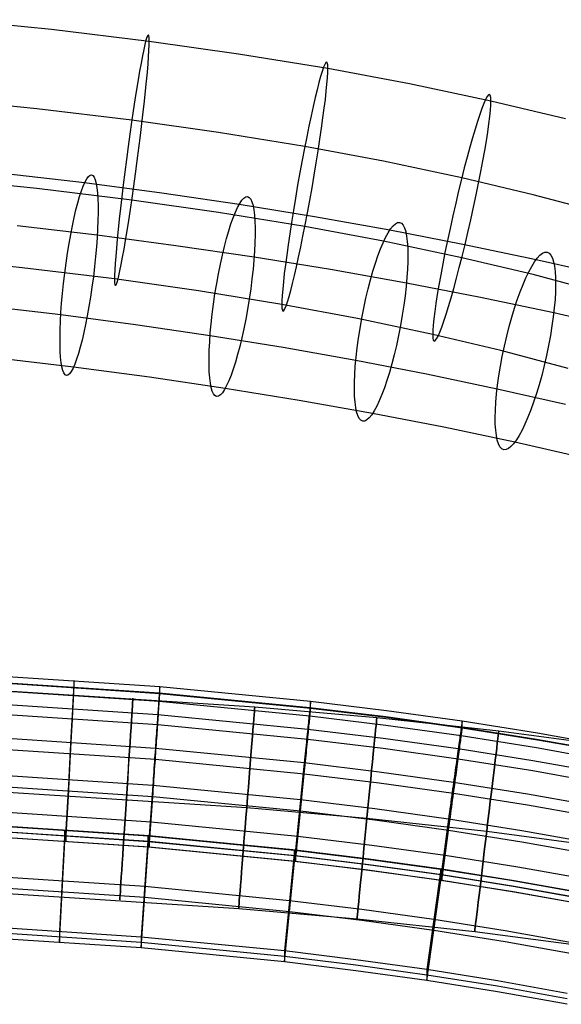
# Model space of a CAD drawing. Extents: x -1634 to -184, y -278 to 263.
# Tile 229 of 242: x -401 to -348, y 159 to 256. Entities that reach past the tile are written whole.
import ezdxf

# ---------------------------------------------------------------- set-up
doc = ezdxf.new("R2010")
doc.units = 0
doc.layers.add('PREDEFINITO', color=7, linetype='CONTINUOUS')

msp = doc.modelspace()

# ---------------------------------------------------------------- linework, layer by layer
at = {"layer": 'PREDEFINITO'}
for p, q in [((-398.129, 255.337, 746.237), (-407.775, 256.317, 746.564)), ((-388.482, 254.169, 745.846), (-398.129, 255.337, 746.237)), ((-379.653, 252.918, 745.428), (-388.482, 254.169, 745.846)), ((-370.829, 251.475, 744.945), (-379.653, 252.918, 745.428)), ((-362.759, 249.967, 744.442), (-370.829, 251.475, 744.945)), ((-354.703, 248.264, 743.873), (-362.759, 249.967, 744.442)), ((-399.584, 247.509, 730.453), (-408.99, 248.465, 730.773)), ((-390.2, 246.373, 730.073), (-399.584, 247.509, 730.453)), ((-347.336, 246.514, 743.289), (-354.703, 248.264, 743.873)), ((-381.636, 245.16, 729.668), (-390.2, 246.373, 730.073)), ((-373.103, 243.764, 729.201), (-381.636, 245.16, 729.668)), ((-365.324, 242.311, 728.716), (-373.103, 243.764, 729.201)), ((-357.586, 240.675, 728.17), (-365.324, 242.311, 728.716)), ((-399.58, 239.607, 754.172), (-408.986, 240.562, 754.491)), ((-394.872, 240.167, 670.138), (-402.646, 241.082, 669.075)), ((-350.535, 239, 727.61), (-357.586, 240.675, 728.17)), ((-390.196, 238.471, 753.792), (-399.58, 239.607, 754.172)), ((-387.223, 239.153, 671.309), (-394.872, 240.167, 670.138)), ((-379.603, 238.03, 672.592), (-387.223, 239.153, 671.309)), ((-343.535, 237.143, 726.991), (-350.535, 239, 727.61)), ((-381.632, 237.258, 753.386), (-390.196, 238.471, 753.792)), ((-372.143, 236.819, 673.955), (-379.603, 238.03, 672.592)), ((-373.099, 235.862, 752.92), (-381.632, 237.258, 753.386)), ((-364.71, 235.498, 675.41), (-372.143, 236.819, 673.955)), ((-393.62, 234.988, 657.038), (-401.534, 235.92, 655.956)), ((-365.32, 234.409, 752.434), (-373.099, 235.862, 752.92)), ((-385.845, 233.958, 658.228), (-393.62, 234.988, 657.038)), ((-357.467, 234.096, 676.913), (-364.71, 235.498, 675.41)), ((-378.114, 232.818, 659.53), (-385.845, 233.958, 658.228)), ((-357.582, 232.773, 751.888), (-365.32, 234.409, 752.434)), ((-350.247, 232.575, 678.489), (-357.467, 234.096, 676.913)), ((-370.561, 231.592, 660.909), (-378.114, 232.818, 659.53)), ((-350.53, 231.098, 751.329), (-357.582, 232.773, 751.888)), ((-401.035, 231.779, 738.388), (-410.202, 232.71, 738.7)), ((-343.243, 230.974, 680.08), (-350.247, 232.575, 678.489)), ((-391.914, 230.676, 738.019), (-401.035, 231.779, 738.388)), ((-363.051, 230.258, 662.379), (-370.561, 231.592, 660.909)), ((-343.53, 229.241, 750.709), (-350.53, 231.098, 751.329)), ((-383.615, 229.5, 737.626), (-391.914, 230.676, 738.019)), ((-355.753, 228.845, 663.895), (-363.051, 230.258, 662.379)), ((-375.373, 228.151, 737.176), (-383.615, 229.5, 737.626)), ((-397.22, 227.123, 675.07), (-404.723, 228.006, 674.045)), ((-367.886, 226.753, 736.708), (-375.373, 228.151, 737.176)), ((-348.499, 227.317, 665.477), (-355.753, 228.845, 663.895)), ((-389.831, 226.143, 676.201), (-397.22, 227.123, 675.07)), ((-341.487, 225.714, 667.071), (-348.499, 227.317, 665.477)), ((-382.465, 225.057, 677.442), (-389.831, 226.143, 676.201)), ((-360.465, 225.184, 736.184), (-367.886, 226.753, 736.708)), ((-375.25, 223.886, 678.76), (-382.465, 225.057, 677.442)), ((-353.729, 223.584, 735.65), (-360.465, 225.184, 736.184)), ((-368.063, 222.609, 680.166), (-375.25, 223.886, 678.76)), ((-347.072, 221.818, 735.061), (-353.729, 223.584, 735.65)), ((-395.968, 221.944, 661.97), (-403.611, 222.844, 660.925)), ((-361.062, 221.254, 681.62), (-368.063, 222.609, 680.166)), ((-388.453, 220.948, 663.12), (-395.968, 221.944, 661.97)), ((-354.091, 219.786, 683.141), (-361.062, 221.254, 681.62)), ((-380.976, 219.846, 664.38), (-388.453, 220.948, 663.12)), ((-373.668, 218.66, 665.714), (-380.976, 219.846, 664.38)), ((-347.339, 218.242, 684.675), (-354.091, 219.786, 683.141)), ((-366.404, 217.369, 667.136), (-373.668, 218.66, 665.714)), ((-359.348, 216.003, 668.601), (-366.404, 217.369, 667.136)), ((-352.344, 214.528, 670.129), (-359.348, 216.003, 668.601)), ((-345.582, 212.982, 671.666), (-352.344, 214.528, 670.129)), ((-387.439, 190.321, 429.775), (-404.395, 191.45, 429.749)), ((-395.914, 190.92, 430.784), (-395.916, 190.887, 431.124)), ((-395.913, 190.941, 430.443), (-395.914, 190.92, 430.784)), ((-395.912, 190.951, 430.102), (-395.913, 190.941, 430.443)), ((-395.912, 190.949, 429.76), (-395.912, 190.951, 430.102)), ((-395.912, 190.272, 399.768), (-395.912, 190.949, 429.76)), ((-387.488, 189.704, 433.47), (-404.423, 190.832, 433.445)), ((-387.488, 188.861, 396.118), (-404.423, 189.988, 396.092)), ((-387.439, 189.644, 399.782), (-404.395, 190.773, 399.757)), ((-403.088, 189.969, 299.362), (-378.047, 188.352, 299.362)), ((-395.971, 189.934, 434.385), (-395.98, 189.779, 434.689)), ((-395.963, 190.079, 434.076), (-395.971, 189.934, 434.385)), ((-395.956, 190.213, 433.762), (-395.963, 190.079, 434.076)), ((-395.949, 190.336, 433.444), (-395.956, 190.213, 433.762)), ((-395.942, 190.448, 433.121), (-395.949, 190.336, 433.444)), ((-395.937, 190.55, 432.795), (-395.942, 190.448, 433.121)), ((-395.931, 190.64, 432.466), (-395.937, 190.55, 432.795)), ((-395.927, 190.719, 432.134), (-395.931, 190.64, 432.466)), ((-395.931, 189.841, 397.079), (-395.927, 189.935, 397.407)), ((-395.923, 190.786, 431.799), (-395.927, 190.719, 432.134)), ((-395.927, 189.935, 397.407), (-395.923, 190.017, 397.739)), ((-395.919, 190.842, 431.462), (-395.923, 190.786, 431.799)), ((-395.923, 190.017, 397.739), (-395.919, 190.088, 398.073)), ((-395.916, 190.887, 431.124), (-395.919, 190.842, 431.462)), ((-395.919, 190.088, 398.073), (-395.916, 190.148, 398.409)), ((-395.916, 190.148, 398.409), (-395.914, 190.196, 398.747)), ((-395.914, 190.196, 398.747), (-395.913, 190.233, 399.086)), ((-395.913, 190.233, 399.086), (-395.912, 190.258, 399.427)), ((-395.912, 190.258, 399.427), (-395.912, 190.272, 399.768)), ((-387.472, 189.922, 432.809), (-387.479, 189.821, 433.135)), ((-387.465, 190.012, 432.48), (-387.472, 189.922, 432.809)), ((-387.459, 190.091, 432.148), (-387.465, 190.012, 432.48)), ((-387.454, 190.159, 431.813), (-387.459, 190.091, 432.148)), ((-387.449, 190.215, 431.476), (-387.454, 190.159, 431.813)), ((-387.446, 190.259, 431.138), (-387.449, 190.215, 431.476)), ((-387.443, 190.292, 430.798), (-387.446, 190.259, 431.138)), ((-387.441, 190.313, 430.457), (-387.443, 190.292, 430.798)), ((-387.44, 190.323, 430.116), (-387.441, 190.313, 430.457)), ((-387.439, 190.321, 429.775), (-387.44, 190.323, 430.116)), ((-372.526, 188.872, 429.807), (-387.439, 190.321, 429.775)), ((-387.439, 189.644, 399.782), (-387.439, 190.321, 429.775)), ((-396.02, 189.057, 435.847), (-396.031, 188.853, 436.12)), ((-396.009, 189.252, 435.567), (-396.02, 189.057, 435.847)), ((-395.999, 189.438, 435.28), (-396.009, 189.252, 435.567)), ((-395.989, 189.613, 434.988), (-395.999, 189.438, 435.28)), ((-395.98, 189.779, 434.689), (-395.989, 189.613, 434.988)), ((-395.98, 188.88, 394.897), (-395.971, 189.049, 395.194)), ((-395.971, 189.049, 395.194), (-395.963, 189.207, 395.496)), ((-395.963, 189.207, 395.496), (-395.956, 189.355, 395.804)), ((-395.956, 189.355, 395.804), (-395.949, 189.493, 396.116)), ((-395.949, 189.493, 396.116), (-395.942, 189.62, 396.433)), ((-395.942, 189.62, 396.433), (-395.937, 189.736, 396.754)), ((-395.937, 189.736, 396.754), (-395.931, 189.841, 397.079)), ((-387.54, 188.987, 435.002), (-387.553, 188.812, 435.294)), ((-387.528, 189.152, 434.703), (-387.54, 188.987, 435.002)), ((-387.517, 189.307, 434.399), (-387.528, 189.152, 434.703)), ((-387.506, 189.452, 434.09), (-387.517, 189.307, 434.399)), ((-387.497, 189.586, 433.776), (-387.506, 189.452, 434.09)), ((-387.488, 189.709, 433.458), (-387.497, 189.586, 433.776)), ((-387.479, 189.821, 433.135), (-387.488, 189.709, 433.458)), ((-372.596, 188.257, 433.503), (-387.488, 189.704, 433.47)), ((-387.488, 188.866, 396.13), (-387.479, 188.993, 396.447)), ((-387.479, 188.993, 396.447), (-387.472, 189.109, 396.768)), ((-387.472, 189.109, 396.768), (-387.465, 189.213, 397.093)), ((-387.465, 189.213, 397.093), (-387.459, 189.307, 397.422)), ((-387.459, 189.307, 397.422), (-387.454, 189.39, 397.753)), ((-387.454, 189.39, 397.753), (-387.449, 189.461, 398.087)), ((-387.449, 189.461, 398.087), (-387.446, 189.52, 398.423)), ((-387.446, 189.52, 398.423), (-387.443, 189.569, 398.761)), ((-387.443, 189.569, 398.761), (-387.441, 189.605, 399.1)), ((-387.441, 189.605, 399.1), (-387.44, 189.63, 399.441)), ((-387.44, 189.63, 399.441), (-387.439, 189.644, 399.782)), ((-372.526, 188.195, 399.815), (-387.439, 189.644, 399.782)), ((-387.642, 187.56, 436.91), (-404.509, 188.684, 436.884)), ((-396.068, 188.185, 436.895), (-396.081, 187.945, 437.138)), ((-396.055, 188.416, 436.645), (-396.068, 188.185, 436.895)), ((-396.043, 188.639, 436.386), (-396.055, 188.416, 436.645)), ((-396.031, 188.853, 436.12), (-396.043, 188.639, 436.386)), ((-396.031, 187.891, 393.509), (-396.02, 188.107, 393.773)), ((-396.02, 188.107, 393.773), (-396.009, 188.315, 394.044)), ((-396.009, 188.315, 394.044), (-395.999, 188.513, 394.322)), ((-395.999, 188.513, 394.322), (-395.989, 188.701, 394.606)), ((-395.989, 188.701, 394.606), (-395.98, 188.88, 394.897)), ((-387.61, 188.014, 436.4), (-387.626, 187.791, 436.659)), ((-387.595, 188.227, 436.134), (-387.61, 188.014, 436.4)), ((-387.58, 188.431, 435.861), (-387.595, 188.227, 436.134)), ((-387.566, 188.626, 435.581), (-387.58, 188.431, 435.861)), ((-387.553, 188.812, 435.294), (-387.566, 188.626, 435.581)), ((-387.553, 187.887, 394.336), (-387.54, 188.075, 394.621)), ((-387.54, 188.075, 394.621), (-387.528, 188.254, 394.911)), ((-387.528, 188.254, 394.911), (-387.517, 188.422, 395.208)), ((-387.517, 188.422, 395.208), (-387.506, 188.581, 395.51)), ((-387.506, 188.581, 395.51), (-387.497, 188.729, 395.818)), ((-387.497, 188.729, 395.818), (-387.488, 188.866, 396.13)), ((-372.596, 187.413, 396.151), (-387.488, 188.861, 396.118)), ((-378.047, 188.352, 299.362), (-365.988, 187.281, 299.362)), ((-372.623, 188.005, 434.123), (-372.638, 187.861, 434.432)), ((-372.609, 188.139, 433.809), (-372.623, 188.005, 434.123)), ((-372.596, 188.262, 433.49), (-372.609, 188.139, 433.809)), ((-372.584, 188.374, 433.168), (-372.596, 188.262, 433.49)), ((-365.107, 187.348, 433.524), (-372.596, 188.257, 433.503)), ((-372.573, 188.474, 432.842), (-372.584, 188.374, 433.168)), ((-372.563, 188.564, 432.513), (-372.573, 188.474, 432.842)), ((-372.554, 188.643, 432.181), (-372.563, 188.564, 432.513)), ((-372.547, 188.71, 431.846), (-372.554, 188.643, 432.181)), ((-372.54, 188.766, 431.509), (-372.547, 188.71, 431.846)), ((-372.547, 187.941, 397.786), (-372.54, 188.012, 398.12)), ((-372.535, 188.81, 431.171), (-372.54, 188.766, 431.509)), ((-372.54, 188.012, 398.12), (-372.535, 188.072, 398.456)), ((-372.531, 188.843, 430.831), (-372.535, 188.81, 431.171)), ((-372.535, 188.072, 398.456), (-372.531, 188.12, 398.794)), ((-372.528, 188.864, 430.49), (-372.531, 188.843, 430.831)), ((-372.531, 188.12, 398.794), (-372.528, 188.156, 399.133)), ((-372.526, 188.874, 430.149), (-372.528, 188.864, 430.49)), ((-372.528, 188.156, 399.133), (-372.526, 188.181, 399.474)), ((-372.526, 188.872, 429.807), (-372.526, 188.874, 430.149)), ((-365.025, 187.962, 429.828), (-372.526, 188.872, 429.807)), ((-372.526, 188.195, 399.815), (-372.526, 188.872, 429.807)), ((-365.025, 187.284, 399.835), (-372.526, 188.195, 399.815)), ((-372.526, 188.181, 399.474), (-372.526, 188.195, 399.815)), ((-387.642, 186.564, 392.779), (-404.509, 187.688, 392.753)), ((-396.123, 187.178, 437.815), (-396.137, 186.908, 438.023)), ((-396.108, 187.442, 437.598), (-396.123, 187.178, 437.815)), ((-396.095, 187.697, 437.373), (-396.108, 187.442, 437.598)), ((-396.081, 187.945, 437.138), (-396.095, 187.697, 437.373)), ((-396.081, 186.938, 392.533), (-396.068, 187.189, 392.765)), ((-396.068, 187.189, 392.765), (-396.055, 187.431, 393.005)), ((-396.055, 187.431, 393.005), (-396.043, 187.665, 393.253)), ((-396.043, 187.665, 393.253), (-396.031, 187.891, 393.509)), ((-387.677, 187.073, 437.387), (-387.695, 186.818, 437.613)), ((-387.659, 187.321, 437.152), (-387.677, 187.073, 437.387)), ((-387.642, 187.56, 436.91), (-387.659, 187.321, 437.152)), ((-387.626, 187.791, 436.659), (-387.642, 187.56, 436.91)), ((-372.819, 186.119, 436.942), (-387.642, 187.56, 436.91)), ((-387.626, 186.806, 393.019), (-387.61, 187.04, 393.267)), ((-387.61, 187.04, 393.267), (-387.595, 187.265, 393.524)), ((-387.595, 187.265, 393.524), (-387.58, 187.481, 393.787)), ((-387.58, 187.481, 393.787), (-387.566, 187.689, 394.058)), ((-387.566, 187.689, 394.058), (-387.553, 187.887, 394.336)), ((-372.709, 187.182, 435.614), (-372.729, 186.988, 435.894)), ((-372.69, 187.367, 435.327), (-372.709, 187.182, 435.614)), ((-372.672, 187.542, 435.034), (-372.69, 187.367, 435.327)), ((-372.654, 187.706, 434.736), (-372.672, 187.542, 435.034)), ((-372.638, 187.861, 434.432), (-372.654, 187.706, 434.736)), ((-372.638, 186.976, 395.241), (-372.623, 187.134, 395.543)), ((-372.623, 187.134, 395.543), (-372.609, 187.282, 395.851)), ((-372.609, 187.282, 395.851), (-372.596, 187.419, 396.163)), ((-372.596, 187.419, 396.163), (-372.584, 187.545, 396.48)), ((-365.107, 186.504, 396.171), (-372.596, 187.413, 396.151)), ((-372.584, 187.545, 396.48), (-372.573, 187.661, 396.801)), ((-372.573, 187.661, 396.801), (-372.563, 187.765, 397.126)), ((-372.563, 187.765, 397.126), (-372.554, 187.859, 397.454)), ((-372.554, 187.859, 397.454), (-372.547, 187.941, 397.786)), ((-365.988, 187.281, 299.362), (-353.931, 185.971, 299.361)), ((-357.639, 186.308, 433.547), (-365.107, 187.348, 433.524)), ((-357.544, 186.92, 429.851), (-365.025, 187.962, 429.828)), ((-357.544, 186.243, 399.859), (-365.025, 187.284, 399.835)), ((-396.184, 186.056, 438.59), (-396.2, 185.76, 438.759)), ((-396.168, 186.346, 438.411), (-396.184, 186.056, 438.59)), ((-396.153, 186.63, 438.222), (-396.168, 186.346, 438.411)), ((-396.137, 186.908, 438.023), (-396.153, 186.63, 438.222)), ((-396.137, 185.862, 391.696), (-396.123, 186.141, 391.891)), ((-396.123, 186.141, 391.891), (-396.108, 186.414, 392.096)), ((-396.108, 186.414, 392.096), (-396.095, 186.68, 392.31)), ((-396.095, 186.68, 392.31), (-396.081, 186.938, 392.533)), ((-387.733, 186.284, 438.037), (-387.752, 186.007, 438.236)), ((-387.713, 186.555, 437.829), (-387.733, 186.284, 438.037)), ((-387.695, 186.818, 437.613), (-387.713, 186.555, 437.829)), ((-387.695, 185.79, 392.11), (-387.677, 186.056, 392.324)), ((-387.677, 186.056, 392.324), (-387.659, 186.313, 392.547)), ((-387.659, 186.313, 392.547), (-387.642, 186.564, 392.779)), ((-387.642, 186.564, 392.779), (-387.626, 186.806, 393.019)), ((-372.819, 185.122, 392.811), (-387.642, 186.564, 392.779)), ((-372.819, 186.119, 436.942), (-372.844, 185.88, 437.185)), ((-372.795, 186.349, 436.691), (-372.819, 186.119, 436.942)), ((-365.368, 185.214, 436.963), (-372.819, 186.119, 436.942)), ((-372.773, 186.571, 436.433), (-372.795, 186.349, 436.691)), ((-372.75, 186.784, 436.167), (-372.773, 186.571, 436.433)), ((-372.729, 186.988, 435.894), (-372.75, 186.784, 436.167)), ((-372.75, 185.822, 393.556), (-372.729, 186.038, 393.82)), ((-372.729, 186.038, 393.82), (-372.709, 186.244, 394.091)), ((-372.709, 186.244, 394.091), (-372.69, 186.442, 394.369)), ((-372.69, 186.442, 394.369), (-372.672, 186.63, 394.653)), ((-372.672, 186.63, 394.653), (-372.654, 186.808, 394.944)), ((-372.654, 186.808, 394.944), (-372.638, 186.976, 395.241)), ((-357.639, 185.464, 396.195), (-365.107, 186.504, 396.171)), ((-357.675, 186.057, 434.167), (-357.696, 185.914, 434.476)), ((-357.656, 186.19, 433.853), (-357.675, 186.057, 434.167)), ((-357.638, 186.312, 433.534), (-357.656, 186.19, 433.853)), ((-350.207, 185.13, 433.574), (-357.639, 186.308, 433.547)), ((-357.622, 186.424, 433.212), (-357.638, 186.312, 433.534)), ((-357.607, 186.524, 432.886), (-357.622, 186.424, 433.212)), ((-357.594, 186.614, 432.557), (-357.607, 186.524, 432.886)), ((-357.583, 186.692, 432.225), (-357.594, 186.614, 432.557)), ((-357.572, 186.759, 431.89), (-357.583, 186.692, 432.225)), ((-357.564, 186.814, 431.553), (-357.572, 186.759, 431.89)), ((-357.572, 185.99, 397.83), (-357.564, 186.061, 398.164)), ((-357.557, 186.859, 431.215), (-357.564, 186.814, 431.553)), ((-357.564, 186.061, 398.164), (-357.557, 186.12, 398.5)), ((-357.551, 186.891, 430.875), (-357.557, 186.859, 431.215)), ((-357.557, 186.12, 398.5), (-357.551, 186.168, 398.838)), ((-357.547, 186.912, 430.534), (-357.551, 186.891, 430.875)), ((-357.551, 186.168, 398.838), (-357.547, 186.204, 399.177)), ((-357.545, 186.922, 430.193), (-357.547, 186.912, 430.534)), ((-357.547, 186.204, 399.177), (-357.545, 186.229, 399.518)), ((-357.544, 186.92, 429.851), (-357.545, 186.922, 430.193)), ((-357.545, 186.229, 399.518), (-357.544, 186.243, 399.859)), ((-350.099, 185.741, 429.878), (-357.544, 186.92, 429.851)), ((-357.544, 186.243, 399.859), (-357.544, 186.92, 429.851)), ((-350.099, 185.063, 399.886), (-357.544, 186.243, 399.859)), ((-387.877, 184.23, 439.212), (-404.641, 185.348, 439.187)), ((-396.233, 185.151, 439.066), (-396.25, 184.839, 439.203)), ((-396.216, 185.458, 438.917), (-396.233, 185.151, 439.066)), ((-396.2, 185.76, 438.759), (-396.216, 185.458, 438.917)), ((-396.184, 184.985, 391.169), (-396.168, 185.283, 391.334)), ((-396.168, 185.283, 391.334), (-396.153, 185.576, 391.51)), ((-396.153, 185.576, 391.51), (-396.137, 185.862, 391.696)), ((-387.813, 185.137, 438.773), (-387.835, 184.836, 438.931)), ((-387.792, 185.433, 438.604), (-387.813, 185.137, 438.773)), ((-387.772, 185.723, 438.425), (-387.792, 185.433, 438.604)), ((-387.752, 186.007, 438.236), (-387.772, 185.723, 438.425)), ((-387.752, 184.952, 391.524), (-387.733, 185.238, 391.71)), ((-387.733, 185.238, 391.71), (-387.713, 185.518, 391.905)), ((-387.713, 185.518, 391.905), (-387.695, 185.79, 392.11)), ((-372.922, 185.116, 437.862), (-372.95, 184.846, 438.07)), ((-372.895, 185.378, 437.645), (-372.922, 185.116, 437.862)), ((-372.869, 185.633, 437.419), (-372.895, 185.378, 437.645)), ((-372.844, 185.88, 437.185), (-372.869, 185.633, 437.419)), ((-372.844, 184.873, 392.58), (-372.819, 185.122, 392.812)), ((-372.819, 185.122, 392.812), (-372.795, 185.364, 393.052)), ((-365.368, 184.217, 392.832), (-372.819, 185.122, 392.811)), ((-372.795, 185.364, 393.052), (-372.773, 185.597, 393.3)), ((-372.773, 185.597, 393.3), (-372.75, 185.822, 393.556)), ((-357.941, 184.179, 436.986), (-365.368, 185.214, 436.963)), ((-357.792, 185.238, 435.657), (-357.819, 185.044, 435.937)), ((-357.766, 185.422, 435.371), (-357.792, 185.238, 435.657)), ((-357.741, 185.596, 435.078), (-357.766, 185.422, 435.371)), ((-357.718, 185.76, 434.78), (-357.741, 185.596, 435.078)), ((-357.696, 185.914, 434.476), (-357.718, 185.76, 434.78)), ((-357.696, 185.029, 395.285), (-357.675, 185.186, 395.587)), ((-357.675, 185.186, 395.587), (-357.656, 185.333, 395.895)), ((-357.656, 185.333, 395.895), (-357.638, 185.47, 396.207)), ((-350.207, 184.287, 396.221), (-357.639, 185.464, 396.195)), ((-357.638, 185.47, 396.207), (-357.622, 185.596, 396.524)), ((-357.622, 185.596, 396.524), (-357.607, 185.711, 396.845)), ((-357.607, 185.711, 396.845), (-357.594, 185.815, 397.17)), ((-357.594, 185.815, 397.17), (-357.583, 185.908, 397.498)), ((-357.583, 185.908, 397.498), (-357.572, 185.99, 397.83)), ((-353.931, 185.971, 299.361), (-341.892, 184.383, 299.361)), ((-342.806, 183.803, 433.604), (-350.207, 185.13, 433.574)), ((-342.682, 184.411, 429.908), (-350.099, 185.741, 429.878)), ((-342.682, 183.733, 399.916), (-350.099, 185.063, 399.886)), ((-387.877, 183.132, 390.629), (-404.641, 184.251, 390.604)), ((-396.284, 184.202, 439.446), (-396.301, 183.877, 439.552)), ((-396.267, 184.522, 439.33), (-396.284, 184.202, 439.446)), ((-396.25, 184.839, 439.203), (-396.267, 184.522, 439.33)), ((-396.233, 184.059, 390.734), (-396.216, 184.373, 390.868)), ((-396.216, 184.373, 390.868), (-396.2, 184.682, 391.013)), ((-396.2, 184.682, 391.013), (-396.184, 184.985, 391.169)), ((-387.878, 184.217, 439.217), (-387.9, 183.901, 439.344)), ((-387.856, 184.529, 439.08), (-387.878, 184.217, 439.217)), ((-373.159, 182.797, 439.245), (-387.877, 184.23, 439.212)), ((-387.835, 184.836, 438.931), (-387.856, 184.529, 439.08)), ((-387.813, 184.059, 391.027), (-387.792, 184.363, 391.183)), ((-387.792, 184.363, 391.183), (-387.772, 184.66, 391.348)), ((-387.772, 184.66, 391.348), (-387.752, 184.952, 391.524)), ((-373.007, 184.287, 438.457), (-373.037, 183.998, 438.636)), ((-372.978, 184.57, 438.268), (-373.007, 184.287, 438.457)), ((-372.95, 184.846, 438.07), (-372.978, 184.57, 438.268)), ((-372.95, 183.8, 391.742), (-372.922, 184.079, 391.938)), ((-372.922, 184.079, 391.938), (-372.895, 184.351, 392.143)), ((-372.895, 184.351, 392.143), (-372.869, 184.615, 392.357)), ((-372.869, 184.615, 392.357), (-372.844, 184.873, 392.58)), ((-357.941, 183.182, 392.855), (-365.368, 184.217, 392.832)), ((-357.941, 184.179, 436.986), (-357.974, 183.941, 437.229)), ((-357.908, 184.408, 436.735), (-357.941, 184.179, 436.986)), ((-350.552, 183.008, 437.013), (-357.941, 184.179, 436.986)), ((-357.878, 184.629, 436.477), (-357.908, 184.408, 436.735)), ((-357.848, 184.841, 436.211), (-357.878, 184.629, 436.477)), ((-357.819, 185.044, 435.937), (-357.848, 184.841, 436.211)), ((-357.848, 183.879, 393.6), (-357.819, 184.094, 393.864)), ((-357.819, 184.094, 393.864), (-357.792, 184.3, 394.135)), ((-357.792, 184.3, 394.135), (-357.766, 184.497, 394.413)), ((-357.766, 184.497, 394.413), (-357.741, 184.684, 394.697)), ((-357.741, 184.684, 394.697), (-357.718, 184.861, 394.988)), ((-357.718, 184.861, 394.988), (-357.696, 185.029, 395.285)), ((-342.806, 182.959, 396.251), (-350.207, 184.287, 396.221)), ((-396.337, 183.219, 439.728), (-396.355, 182.885, 439.799)), ((-396.319, 183.55, 439.645), (-396.337, 183.219, 439.728)), ((-396.301, 183.877, 439.552), (-396.319, 183.55, 439.645)), ((-396.284, 183.094, 390.396), (-396.267, 183.42, 390.498)), ((-396.267, 183.42, 390.498), (-396.25, 183.742, 390.61)), ((-396.25, 183.742, 390.61), (-396.233, 184.059, 390.734)), ((-387.945, 183.257, 439.566), (-387.968, 182.929, 439.659)), ((-387.922, 183.581, 439.46), (-387.945, 183.257, 439.566)), ((-387.9, 183.901, 439.344), (-387.922, 183.581, 439.46)), ((-387.9, 182.798, 390.512), (-387.878, 183.12, 390.624)), ((-387.878, 183.12, 390.624), (-387.856, 183.438, 390.748)), ((-373.159, 181.7, 390.661), (-387.877, 183.132, 390.629)), ((-387.856, 183.438, 390.748), (-387.835, 183.751, 390.882)), ((-387.835, 183.751, 390.882), (-387.813, 184.059, 391.027)), ((-373.097, 183.402, 438.964), (-373.128, 183.096, 439.112)), ((-373.067, 183.702, 438.805), (-373.097, 183.402, 438.964)), ((-373.037, 183.998, 438.636), (-373.067, 183.702, 438.805)), ((-373.037, 182.927, 391.215), (-373.007, 183.224, 391.381)), ((-373.007, 183.224, 391.381), (-372.978, 183.515, 391.557)), ((-372.978, 183.515, 391.557), (-372.95, 183.8, 391.742)), ((-358.08, 183.18, 437.906), (-358.117, 182.912, 438.113)), ((-358.044, 183.442, 437.689), (-358.08, 183.18, 437.906)), ((-358.008, 183.695, 437.463), (-358.044, 183.442, 437.689)), ((-357.974, 183.941, 437.229), (-358.008, 183.695, 437.463)), ((-357.974, 182.934, 392.624), (-357.941, 183.182, 392.855)), ((-357.941, 183.182, 392.855), (-357.908, 183.423, 393.096)), ((-350.552, 182.011, 392.882), (-357.941, 183.182, 392.855)), ((-357.908, 183.423, 393.096), (-357.878, 183.655, 393.344)), ((-357.878, 183.655, 393.344), (-357.848, 183.879, 393.6)), ((-396.391, 182.212, 439.908), (-396.409, 181.873, 439.944)), ((-396.373, 182.55, 439.859), (-396.391, 182.212, 439.908)), ((-396.355, 182.885, 439.799), (-396.373, 182.55, 439.859)), ((-396.337, 182.099, 390.159), (-396.319, 182.434, 390.227)), ((-396.319, 182.434, 390.227), (-396.301, 182.765, 390.306)), ((-396.301, 182.765, 390.306), (-396.284, 183.094, 390.396)), ((-388.014, 182.266, 439.813), (-388.038, 181.93, 439.873)), ((-387.991, 182.599, 439.742), (-388.014, 182.266, 439.813)), ((-387.968, 182.929, 439.659), (-387.991, 182.599, 439.742)), ((-387.968, 181.813, 390.241), (-387.945, 182.145, 390.32)), ((-387.945, 182.145, 390.32), (-387.922, 182.473, 390.41)), ((-387.922, 182.473, 390.41), (-387.9, 182.798, 390.512)), ((-373.224, 182.15, 439.493), (-373.257, 181.827, 439.598)), ((-373.192, 182.469, 439.377), (-373.224, 182.15, 439.493)), ((-373.16, 182.785, 439.25), (-373.192, 182.469, 439.377)), ((-373.128, 183.096, 439.112), (-373.16, 182.785, 439.25)), ((-365.766, 181.898, 439.265), (-373.159, 182.797, 439.245)), ((-373.128, 182.004, 390.78), (-373.097, 182.317, 390.915)), ((-373.097, 182.317, 390.915), (-373.067, 182.624, 391.06)), ((-373.067, 182.624, 391.06), (-373.037, 182.927, 391.215)), ((-358.195, 182.355, 438.501), (-358.234, 182.067, 438.68)), ((-358.155, 182.637, 438.312), (-358.195, 182.355, 438.501)), ((-358.117, 182.912, 438.113), (-358.155, 182.637, 438.312)), ((-358.117, 181.866, 391.786), (-358.08, 182.143, 391.982)), ((-358.08, 182.143, 391.982), (-358.044, 182.414, 392.186)), ((-358.044, 182.414, 392.186), (-358.008, 182.678, 392.401)), ((-358.008, 182.678, 392.401), (-357.974, 182.934, 392.624)), ((-343.198, 181.688, 437.042), (-350.552, 183.008, 437.013)), ((-388.132, 180.574, 439.997), (-404.785, 181.687, 439.972)), ((-396.445, 181.192, 439.983), (-396.712, 176.201, 440.096)), ((-396.427, 181.533, 439.97), (-396.445, 181.192, 439.983)), ((-396.409, 181.873, 439.944), (-396.427, 181.533, 439.97)), ((-396.391, 181.086, 390.025), (-396.373, 181.425, 390.058)), ((-396.373, 181.425, 390.058), (-396.355, 181.763, 390.103)), ((-396.355, 181.763, 390.103), (-396.337, 182.099, 390.159)), ((-388.085, 181.255, 439.958), (-388.108, 180.915, 439.984)), ((-388.061, 181.593, 439.922), (-388.085, 181.255, 439.958)), ((-388.038, 181.93, 439.873), (-388.061, 181.593, 439.922)), ((-388.014, 181.144, 390.117), (-387.991, 181.48, 390.173)), ((-387.991, 181.48, 390.173), (-387.968, 181.813, 390.241)), ((-373.324, 181.171, 439.774), (-373.357, 180.838, 439.846)), ((-373.29, 181.5, 439.692), (-373.324, 181.171, 439.774)), ((-373.257, 181.827, 439.598), (-373.29, 181.5, 439.692)), ((-373.224, 181.042, 390.443), (-373.192, 181.367, 390.544)), ((-373.192, 181.367, 390.544), (-373.16, 181.688, 390.657)), ((-373.16, 181.688, 390.657), (-373.128, 182.004, 390.78)), ((-365.766, 180.801, 390.682), (-373.159, 181.7, 390.661)), ((-358.4, 180.871, 439.288), (-365.766, 181.898, 439.265)), ((-358.359, 181.169, 439.156), (-358.401, 180.859, 439.293)), ((-358.317, 181.473, 439.007), (-358.359, 181.169, 439.156)), ((-358.275, 181.773, 438.849), (-358.317, 181.473, 439.007)), ((-358.234, 182.067, 438.68), (-358.275, 181.773, 438.849)), ((-358.234, 180.996, 391.259), (-358.195, 181.292, 391.425)), ((-358.195, 181.292, 391.425), (-358.155, 181.582, 391.6)), ((-358.155, 181.582, 391.6), (-358.117, 181.866, 391.786)), ((-343.198, 180.691, 392.911), (-350.552, 182.011, 392.882)), ((-388.132, 179.446, 390.01), (-404.785, 180.558, 389.985)), ((-396.445, 180.064, 389.996), (-396.427, 180.405, 389.994)), ((-396.427, 180.405, 389.994), (-396.409, 180.745, 390.004)), ((-396.409, 180.745, 390.004), (-396.391, 181.086, 390.025)), ((-388.132, 180.574, 439.997), (-388.479, 175.588, 440.11)), ((-388.108, 180.915, 439.984), (-388.132, 180.574, 439.997)), ((-373.527, 179.152, 440.029), (-388.132, 180.574, 439.997)), ((-388.085, 180.127, 390.018), (-388.061, 180.467, 390.039)), ((-388.061, 180.467, 390.039), (-388.038, 180.806, 390.072)), ((-388.038, 180.806, 390.072), (-388.014, 181.144, 390.117)), ((-373.391, 180.504, 439.906), (-373.425, 180.168, 439.954)), ((-373.357, 180.838, 439.846), (-373.391, 180.504, 439.906)), ((-373.324, 180.051, 390.205), (-373.29, 180.384, 390.273)), ((-373.29, 180.384, 390.273), (-373.257, 180.715, 390.352)), ((-373.257, 180.715, 390.352), (-373.224, 181.042, 390.443)), ((-358.4, 179.774, 390.705), (-365.766, 180.801, 390.682)), ((-358.489, 180.227, 439.536), (-358.533, 179.905, 439.641)), ((-358.445, 180.545, 439.42), (-358.489, 180.227, 439.536)), ((-358.401, 180.859, 439.293), (-358.445, 180.545, 439.42)), ((-351.078, 179.71, 439.314), (-358.4, 180.871, 439.288)), ((-358.359, 180.077, 390.824), (-358.317, 180.388, 390.958)), ((-358.317, 180.388, 390.958), (-358.275, 180.695, 391.103)), ((-358.275, 180.695, 391.103), (-358.234, 180.996, 391.259)), ((-403.588, 179.981, 309.362), (-378.844, 178.384, 309.362)), ((-403.588, 179.981, 289.362), (-378.844, 178.384, 289.362)), ((-396.712, 175.073, 390.109), (-396.445, 180.064, 389.996)), ((-388.479, 174.46, 390.122), (-388.132, 179.446, 390.01)), ((-388.132, 179.446, 390.01), (-388.108, 179.786, 390.008)), ((-373.527, 178.023, 390.042), (-388.132, 179.446, 390.01)), ((-388.108, 179.786, 390.008), (-388.085, 180.127, 390.018)), ((-373.493, 179.491, 440.016), (-373.527, 179.152, 440.029)), ((-373.459, 179.83, 439.991), (-373.493, 179.491, 440.016)), ((-373.425, 180.168, 439.954), (-373.459, 179.83, 439.991)), ((-373.425, 179.041, 390.072), (-373.391, 179.379, 390.105)), ((-373.391, 179.379, 390.105), (-373.357, 179.716, 390.149)), ((-373.357, 179.716, 390.149), (-373.324, 180.051, 390.205)), ((-358.623, 179.252, 439.818), (-358.668, 178.921, 439.889)), ((-358.578, 179.58, 439.735), (-358.623, 179.252, 439.818)), ((-358.533, 179.905, 439.641), (-358.578, 179.58, 439.735)), ((-358.489, 179.12, 390.486), (-358.445, 179.443, 390.588)), ((-358.445, 179.443, 390.588), (-358.401, 179.762, 390.7)), ((-358.401, 179.762, 390.7), (-358.359, 180.077, 390.824)), ((-351.078, 178.613, 390.731), (-358.4, 179.774, 390.705)), ((-343.794, 178.402, 439.344), (-351.078, 179.71, 439.314)), ((-378.844, 178.384, 289.362), (-366.965, 177.329, 289.362)), ((-378.844, 178.384, 309.362), (-366.964, 177.329, 309.362)), ((-373.527, 179.152, 440.029), (-374.028, 174.178, 440.142)), ((-366.197, 178.26, 440.049), (-373.527, 179.152, 440.029)), ((-373.527, 178.023, 390.042), (-373.493, 178.363, 390.04)), ((-373.493, 178.363, 390.04), (-373.459, 178.702, 390.05)), ((-373.459, 178.702, 390.05), (-373.425, 179.041, 390.072)), ((-358.898, 177.241, 440.072), (-366.197, 178.26, 440.049)), ((-358.76, 178.253, 439.997), (-358.806, 177.917, 440.034)), ((-358.714, 178.588, 439.949), (-358.76, 178.253, 439.997)), ((-358.668, 178.921, 439.889), (-358.714, 178.588, 439.949)), ((-358.623, 178.133, 390.249), (-358.578, 178.464, 390.317)), ((-358.578, 178.464, 390.317), (-358.533, 178.793, 390.396)), ((-358.533, 178.793, 390.396), (-358.489, 179.12, 390.486)), ((-343.794, 177.305, 390.761), (-351.078, 178.613, 390.731)), ((-388.305, 176.953, 390.066), (-404.882, 178.061, 390.041)), ((-374.028, 173.051, 390.154), (-373.527, 178.023, 390.042)), ((-366.197, 177.131, 390.062), (-373.527, 178.023, 390.042)), ((-366.965, 177.329, 289.362), (-355.12, 176.042, 289.361)), ((-366.964, 177.329, 309.362), (-355.119, 176.042, 309.361)), ((-358.852, 177.579, 440.059), (-358.898, 177.241, 440.072)), ((-358.806, 177.917, 440.034), (-358.852, 177.579, 440.059)), ((-358.76, 177.127, 390.115), (-358.714, 177.463, 390.148)), ((-358.714, 177.463, 390.148), (-358.668, 177.799, 390.193)), ((-358.668, 177.799, 390.193), (-358.623, 178.133, 390.249)), ((-388.683, 175.601, 440.109), (-405.146, 176.7, 440.084)), ((-388.576, 175.551, 438.11), (-405.077, 176.653, 438.085)), ((-388.479, 175.588, 440.11), (-404.98, 176.692, 440.085)), ((-373.778, 175.537, 390.098), (-388.305, 176.953, 390.066)), ((-358.898, 176.113, 390.085), (-366.197, 177.131, 390.062)), ((-358.898, 177.241, 440.072), (-359.575, 172.289, 440.184)), ((-351.648, 176.09, 440.098), (-358.898, 177.241, 440.072)), ((-358.898, 176.113, 390.085), (-358.852, 176.451, 390.083)), ((-358.852, 176.451, 390.083), (-358.806, 176.789, 390.093)), ((-358.806, 176.789, 390.093), (-358.76, 177.127, 390.115)), ((-388.576, 175.009, 414.116), (-405.077, 176.11, 414.091)), ((-388.576, 174.467, 390.122), (-405.077, 175.568, 390.097)), ((-388.479, 175.024, 415.116), (-404.98, 176.128, 415.091)), ((-388.479, 174.46, 390.122), (-404.98, 175.565, 390.098)), ((-396.81, 176.163, 438.096), (-397.343, 166.18, 438.322)), ((-396.81, 175.078, 390.109), (-396.81, 176.163, 438.096)), ((-396.712, 176.201, 440.096), (-396.712, 175.073, 390.109)), ((-388.576, 175.551, 438.11), (-389.269, 165.579, 438.335)), ((-374.272, 174.198, 440.14), (-388.683, 175.601, 440.109)), ((-374.125, 174.145, 438.142), (-388.576, 175.551, 438.11)), ((-388.576, 174.467, 390.122), (-388.576, 175.551, 438.11)), ((-374.028, 174.178, 440.142), (-388.479, 175.588, 440.11)), ((-388.479, 175.588, 440.11), (-388.479, 174.46, 390.122)), ((-366.49, 174.649, 390.118), (-373.778, 175.537, 390.098)), ((-359.575, 171.161, 390.197), (-358.898, 176.113, 390.085)), ((-351.648, 174.962, 390.111), (-358.898, 176.113, 390.085)), ((-355.12, 176.042, 289.361), (-343.324, 174.486, 289.361)), ((-355.119, 176.042, 309.361), (-343.323, 174.486, 309.361)), ((-344.442, 174.796, 440.128), (-351.648, 176.09, 440.098)), ((-397.343, 165.097, 390.334), (-396.81, 175.078, 390.109)), ((-389.269, 164.495, 390.347), (-388.576, 174.467, 390.122)), ((-374.125, 173.602, 414.148), (-388.576, 175.009, 414.116)), ((-374.125, 173.06, 390.154), (-388.576, 174.467, 390.122)), ((-374.028, 173.614, 415.148), (-388.479, 175.024, 415.116)), ((-374.028, 173.051, 390.154), (-388.479, 174.46, 390.122)), ((-359.237, 173.637, 390.141), (-366.49, 174.649, 390.118)), ((-344.442, 173.667, 390.14), (-351.648, 174.962, 390.111)), ((-374.125, 174.145, 438.142), (-375.127, 164.198, 438.366)), ((-367.047, 173.32, 440.16), (-374.272, 174.198, 440.14)), ((-366.88, 173.264, 438.162), (-374.125, 174.145, 438.142)), ((-374.125, 173.06, 390.154), (-374.125, 174.145, 438.142)), ((-366.88, 172.721, 414.168), (-374.125, 173.602, 414.148)), ((-366.783, 173.296, 440.162), (-374.028, 174.178, 440.142)), ((-374.028, 174.178, 440.142), (-374.028, 173.051, 390.154)), ((-366.783, 172.732, 415.168), (-374.028, 173.614, 415.148)), ((-352.035, 172.493, 390.167), (-359.237, 173.637, 390.141)), ((-375.127, 163.114, 390.379), (-374.125, 173.06, 390.154)), ((-366.88, 172.179, 390.174), (-374.125, 173.06, 390.154)), ((-366.783, 172.168, 390.174), (-374.028, 173.051, 390.154)), ((-359.863, 172.318, 440.182), (-367.047, 173.32, 440.16)), ((-359.672, 172.259, 438.184), (-366.88, 173.264, 438.162)), ((-359.672, 171.716, 414.191), (-366.88, 172.721, 414.168)), ((-359.575, 172.289, 440.184), (-366.783, 173.296, 440.162)), ((-359.575, 171.725, 415.191), (-366.783, 172.732, 415.168)), ((-344.882, 171.207, 390.196), (-352.035, 172.493, 390.167)), ((-388.922, 170.565, 438.223), (-405.272, 171.658, 438.198)), ((-359.672, 171.174, 390.197), (-366.88, 172.179, 390.174)), ((-359.575, 171.161, 390.197), (-366.783, 172.168, 390.174)), ((-359.672, 172.259, 438.184), (-361.026, 162.354, 438.408)), ((-352.733, 171.187, 440.207), (-359.863, 172.318, 440.182)), ((-352.519, 171.124, 438.21), (-359.672, 172.259, 438.184)), ((-359.672, 171.174, 390.197), (-359.672, 172.259, 438.184)), ((-352.519, 170.582, 414.216), (-359.672, 171.716, 414.191)), ((-352.423, 171.152, 440.21), (-359.575, 172.289, 440.184)), ((-359.575, 172.289, 440.184), (-359.575, 171.161, 390.197)), ((-352.422, 170.588, 415.216), (-359.575, 171.725, 415.191)), ((-388.922, 169.481, 390.235), (-405.272, 170.574, 390.21)), ((-374.626, 169.171, 438.254), (-388.922, 170.565, 438.223)), ((-361.026, 161.27, 390.42), (-359.672, 171.174, 390.197)), ((-352.519, 170.039, 390.222), (-359.672, 171.174, 390.197)), ((-352.422, 170.025, 390.223), (-359.575, 171.161, 390.197)), ((-345.659, 169.917, 440.235), (-352.733, 171.187, 440.207)), ((-345.418, 169.849, 438.239), (-352.519, 171.124, 438.21)), ((-345.418, 169.307, 414.245), (-352.519, 170.582, 414.216)), ((-345.322, 169.875, 440.239), (-352.423, 171.152, 440.21)), ((-345.322, 169.311, 415.245), (-352.422, 170.588, 415.216)), ((-404.088, 169.994, 299.362), (-379.641, 168.415, 299.362)), ((-374.626, 168.087, 390.266), (-388.922, 169.481, 390.235)), ((-345.418, 168.764, 390.251), (-352.519, 170.039, 390.222)), ((-345.322, 168.748, 390.251), (-352.422, 170.025, 390.223)), ((-367.466, 168.3, 438.274), (-374.626, 169.171, 438.254)), ((-379.641, 168.415, 299.362), (-367.942, 167.377, 299.362)), ((-367.466, 167.216, 390.286), (-374.626, 168.087, 390.266)), ((-360.349, 167.306, 438.296), (-367.466, 168.3, 438.274)), ((-389.269, 165.579, 438.335), (-405.467, 166.663, 438.311)), ((-367.942, 167.377, 299.362), (-356.308, 166.113, 299.361)), ((-360.349, 166.222, 390.308), (-367.466, 167.216, 390.286)), ((-353.293, 166.186, 438.322), (-360.349, 167.306, 438.296)), ((-389.269, 165.037, 414.341), (-405.467, 166.122, 414.317)), ((-389.269, 164.495, 390.347), (-405.467, 165.58, 390.323)), ((-397.343, 166.18, 438.322), (-397.343, 165.097, 390.334)), ((-375.127, 164.198, 438.366), (-389.269, 165.579, 438.335)), ((-389.269, 165.579, 438.335), (-389.269, 164.495, 390.347)), ((-353.293, 165.102, 390.334), (-360.349, 166.222, 390.308)), ((-356.308, 166.113, 299.361), (-344.755, 164.589, 299.361)), ((-346.298, 164.929, 438.35), (-353.293, 166.186, 438.322)), ((-375.127, 163.656, 414.373), (-389.269, 165.037, 414.341)), ((-346.298, 163.845, 390.362), (-353.293, 165.102, 390.334)), ((-375.127, 163.114, 390.379), (-389.269, 164.495, 390.347)), ((-368.052, 163.336, 438.386), (-375.127, 164.198, 438.366)), ((-375.127, 164.198, 438.366), (-375.127, 163.114, 390.379)), ((-368.052, 162.794, 414.392), (-375.127, 163.656, 414.373)), ((-368.052, 162.252, 390.398), (-375.127, 163.114, 390.379)), ((-361.026, 162.354, 438.408), (-368.052, 163.336, 438.386)), ((-361.026, 161.812, 414.414), (-368.052, 162.794, 414.392)), ((-361.026, 161.27, 390.42), (-368.052, 162.252, 390.398)), ((-354.068, 161.248, 438.433), (-361.026, 162.354, 438.408)), ((-361.026, 162.354, 438.408), (-361.026, 161.27, 390.42)), ((-354.068, 160.706, 414.439), (-361.026, 161.812, 414.414)), ((-354.068, 160.164, 390.445), (-361.026, 161.27, 390.42)), ((-347.178, 160.008, 438.461), (-354.068, 161.248, 438.433)), ((-347.178, 159.466, 414.467), (-354.068, 160.706, 414.439)), ((-347.178, 158.925, 390.473), (-354.068, 160.164, 390.445))]:
    msp.add_line(p, q, dxfattribs=at)
at = {"layer": 'PREDEFINITO', "extrusion": (0.990528, -0.130225, -0.043544)}
msp.add_circle((189.492, 723.007, -450.378), 12.5, dxfattribs=at)
at = {"layer": 'PREDEFINITO', "extrusion": (0.983342, -0.172401, -0.057596)}
msp.add_circle((171.781, 716.279, -450.912), 12.5, dxfattribs=at)
at = {"layer": 'PREDEFINITO', "extrusion": (0.973085, -0.218585, -0.072988)}
msp.add_circle((152.597, 708.803, -453.717), 12.5, dxfattribs=at)
at = {"layer": 'PREDEFINITO', "extrusion": (0.98213, -0.122962, 0.14248)}
msp.add_circle((180.143, 719.251, -321.866), 10, dxfattribs=at)
at = {"layer": 'PREDEFINITO', "extrusion": (0.973643, -0.150768, 0.17114)}
msp.add_circle((168.047, 728.935, -290.378), 10, dxfattribs=at)
at = {"layer": 'PREDEFINITO', "extrusion": (0.964383, -0.178992, 0.194748)}
msp.add_circle((155.923, 736.464, -262.337), 10, dxfattribs=at)
at = {"layer": 'PREDEFINITO', "extrusion": (0.954369, -0.209477, 0.212837)}
msp.add_circle((143.04, 742.09, -238.576), 10, dxfattribs=at)
at = {"layer": 'PREDEFINITO', "extrusion": (0.997901, -0.064751, -1.99961e-05)}
msp.add_circle((153.565, 299.354, -401.532), 10, dxfattribs=at)
at = {"layer": 'PREDEFINITO', "extrusion": (0.99682, -0.079682, -2.06185e-05)}
msp.add_circle((147.629, 299.354, -391.86), 10, dxfattribs=at)
at = {"layer": 'PREDEFINITO', "extrusion": (0.995214, -0.097715, -2.2642e-05)}
msp.add_circle((140.622, 299.353, -382.543), 10, dxfattribs=at)
at = {"layer": 'PREDEFINITO', "extrusion": (0.992911, -0.118863, -2.60623e-05)}
msp.add_circle((132.583, 299.352, -373.535), 10, dxfattribs=at)

doc.saveas('drawing.dxf')
